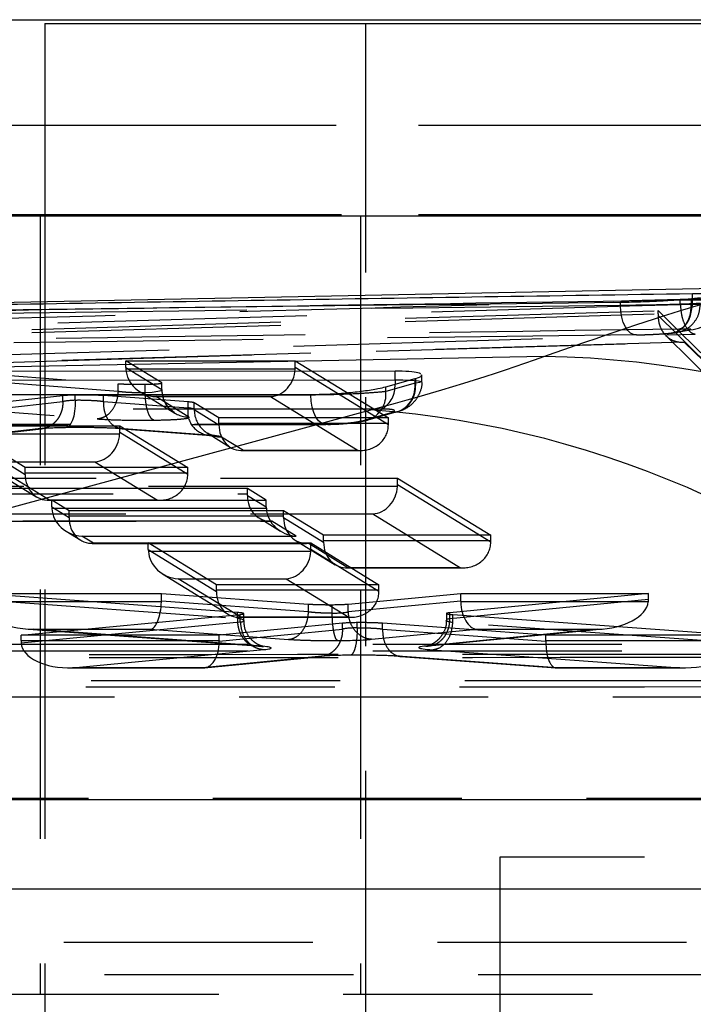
# Model space of a CAD drawing. Extents: x 91 to 777, y 54 to 603.
# Tile 10 of 35: x 270 to 277, y 89 to 99. Entities that reach past the tile are written whole.
import ezdxf

# ---------------------------------------------------------------- set-up
doc = ezdxf.new("R2010")
doc.units = 0
doc.header["$LTSCALE"] = 2
doc.linetypes.add('HIDDEN', pattern=[1.905, 1.27, -0.635])
doc.layers.get('0').update_dxf_attribs({"linetype": 'CONTINUOUS'})

msp = doc.modelspace()

# ---------------------------------------------------------------- linework, layer by layer
at = {"color": 7, "linetype": 'CONTINUOUS'}
for p, q in [((264.253113, 98.826292), (289.639409, 98.826292)), ((270.16042, 98.788793), (270.16042, 96.826292)), ((270.16042, 98.788793), (282.860419, 98.788793)), ((263.607064, 96.826292), (288.99336, 96.826292)), ((277.704396, 96.100329), (258.466013, 95.717755)), ((276.844714, 95.991255), (276.752558, 95.979462)), ((276.765154, 95.971533), (276.765154, 96.034934)), ((275.246278, 95.393163), (267.538232, 95.239882)), ((273.731982, 95.242538), (267.538232, 95.239882)), ((273.636291, 95.083858), (273.93404, 95.167571)), ((273.731982, 95.153916), (273.731982, 95.242538)), ((273.93404, 95.167571), (273.941232, 95.169649)), ((257.043507, 95.146758), (273.731982, 95.153916)), ((256.271995, 94.998584), (272.871123, 95.00575)), ((261.162439, 91.51579), (273.484861, 94.847416))]:
    msp.add_line(p, q, dxfattribs=at)
at = {"color": 7, "linetype": 'HIDDEN'}
for p, q in [((273.428576, 98.788793), (273.428576, 53.588792)), ((266.781581, 97.749471), (292.167878, 97.749471)), ((270.16042, 97.749471), (282.860419, 97.749471)), ((266.833339, 96.83969), (292.219634, 96.83969)), ((270.110419, 96.826292), (270.110419, 88.888792)), ((270.16042, 96.83969), (282.860419, 96.83969)), ((270.16042, 96.826292), (270.16042, 55.551293)), ((273.378575, 96.826292), (273.378575, 88.888792)), ((276.634069, 95.969514), (276.765154, 95.971533)), ((276.639684, 95.920945), (276.639684, 95.977255)), ((276.752558, 95.929033), (276.752558, 95.979468)), ((262.409696, 95.442326), (276.413353, 95.860134)), ((276.029183, 95.912791), (276.029183, 95.943146)), ((276.413353, 95.827348), (276.413353, 95.860134)), ((276.640702, 95.920942), (276.639681, 95.920945)), ((262.409696, 95.40954), (276.413353, 95.827348)), ((276.413353, 95.827348), (276.413318, 95.810034)), ((276.568752, 95.63492), (276.73989, 95.665648)), ((276.526677, 95.629578), (276.568752, 95.63492)), ((276.680606, 95.540485), (262.090914, 95.105193)), ((262.112982, 95.105103), (276.689634, 95.540007)), ((267.840385, 95.349628), (270.90609, 95.115601)), ((270.90609, 95.036256), (267.840385, 95.270283)), ((270.984953, 95.349665), (272.712851, 95.349685)), ((270.984953, 95.280184), (270.984953, 95.349665)), ((271.351211, 95.124594), (270.984953, 95.349665)), ((270.984953, 95.280184), (271.351211, 95.055106)), ((272.712331, 95.263083), (270.985473, 95.263063)), ((272.712851, 95.280212), (272.712851, 95.349685)), ((272.712851, 95.349685), (273.662513, 94.766202)), ((273.662461, 94.696759), (272.712851, 95.280212)), ((273.93404, 95.1195), (273.93404, 95.167571)), ((273.941232, 95.120923), (273.941232, 95.169649)), ((274.005012, 95.136617), (274.005012, 95.204418)), ((270.90609, 95.036256), (270.90609, 95.115601)), ((271.182064, 95.023355), (271.182064, 95.109473)), ((271.351211, 95.055106), (271.351211, 95.124594)), ((271.35246, 95.051938), (271.35246, 95.123083)), ((273.93404, 95.1195), (273.636291, 95.035787)), ((273.636291, 95.035787), (273.636291, 95.083858)), ((273.941232, 95.120923), (273.934062, 95.11885)), ((273.941254, 95.120274), (273.941232, 95.120923)), ((272.871123, 95.00008), (256.271995, 94.992912)), ((267.722163, 94.983547), (270.693758, 94.756703)), ((270.342147, 94.993304), (268.301246, 94.766143)), ((270.342147, 94.933216), (270.342147, 94.993304)), ((270.469749, 94.946566), (270.469749, 94.999666)), ((270.758459, 94.934669), (270.758459, 94.993983)), ((271.619277, 94.93018), (270.758459, 94.993983)), ((270.90609, 95.036105), (270.90609, 95.036256)), ((271.130338, 95.03341), (271.483224, 94.816557)), ((271.182064, 95.023355), (271.182062, 95.023313)), ((271.289715, 94.983588), (272.460419, 94.983601)), ((271.628115, 94.775637), (271.289715, 94.983588)), ((272.460419, 94.983601), (273.354336, 94.43437)), ((272.871123, 95.00008), (272.871123, 95.00575)), ((273.600394, 94.856744), (256.911918, 94.849584)), ((268.301306, 94.70603), (270.34227, 94.933198)), ((270.34227, 94.933198), (270.342147, 94.933216)), ((270.758459, 94.934669), (270.758459, 94.934597)), ((270.758459, 94.934597), (271.619277, 94.870795)), ((271.619277, 94.870795), (271.619277, 94.93018)), ((271.682435, 94.851586), (271.682435, 94.921066)), ((271.934509, 94.766184), (271.682435, 94.921066)), ((271.682435, 94.851586), (271.934457, 94.696735)), ((273.662513, 94.766202), (271.934509, 94.766184)), ((271.934509, 94.713832), (271.934509, 94.766184)), ((273.396037, 94.738613), (273.692621, 94.821998)), ((273.456245, 94.746984), (273.753093, 94.830445)), ((273.662513, 94.713851), (273.662513, 94.766202)), ((273.692621, 94.821998), (273.697477, 94.823402)), ((256.424699, 94.692913), (273.023829, 94.700078)), ((256.44556, 94.69574), (273.044688, 94.702906)), ((270.09215, 94.65374), (268.120724, 94.434313)), ((268.14424, 94.434488), (270.124813, 94.654935)), ((269.264204, 94.686654), (270.922204, 94.686675)), ((269.958386, 94.260097), (269.264204, 94.686654)), ((270.922204, 94.686675), (271.616462, 94.260116)), ((270.922204, 94.6172), (270.922204, 94.686675)), ((270.945981, 94.655395), (271.807249, 94.591559)), ((271.826241, 94.591317), (270.964928, 94.655155)), ((271.934509, 94.713832), (273.662513, 94.713851)), ((273.044688, 94.702906), (273.023829, 94.700078)), ((273.448208, 94.744884), (273.456245, 94.746984)), ((269.264204, 94.617176), (269.958334, 94.190651)), ((270.921685, 94.600071), (269.264724, 94.600053)), ((271.61641, 94.190675), (270.922204, 94.6172)), ((271.814462, 94.61302), (272.05315, 94.466363)), ((272.183532, 94.434357), (271.959342, 94.572107)), ((269.409599, 94.370396), (270.077022, 93.960281)), ((272.168224, 94.433834), (273.373045, 94.433847)), ((273.354336, 94.43437), (272.183532, 94.434357)), ((269.568968, 94.320578), (270.669773, 94.320591)), ((270.207409, 93.928273), (269.568968, 94.320578)), ((271.616462, 94.260116), (269.958386, 94.260097)), ((269.958386, 94.207748), (269.958386, 94.260097)), ((270.669773, 94.320591), (271.308286, 93.928284)), ((271.616462, 94.207765), (271.616462, 94.260116)), ((268.141342, 94.153679), (273.75555, 94.153679)), ((269.958386, 94.207748), (271.616462, 94.207765)), ((273.75555, 94.153679), (274.706935, 93.570196)), ((273.75555, 94.084202), (273.75555, 94.153679)), ((273.75503, 94.067077), (268.141862, 94.067077)), ((274.706883, 93.500751), (273.75555, 94.084202)), ((272.225121, 94.046417), (268.316239, 94.046417)), ((268.316239, 93.994065), (272.225121, 93.994065)), ((272.225069, 93.976972), (272.417515, 93.858945)), ((272.225121, 93.994065), (272.225121, 94.046417)), ((272.417515, 93.928422), (272.225121, 94.046417)), ((270.192103, 93.927749), (271.326994, 93.927762)), ((271.308286, 93.928284), (270.207409, 93.928273)), ((270.229935, 93.928422), (272.417515, 93.928422)), ((270.229935, 93.858945), (270.229935, 93.928422)), ((270.40624, 93.820293), (270.229935, 93.928422)), ((270.229935, 93.858945), (270.406188, 93.750848)), ((272.417515, 93.858945), (272.417515, 93.928422)), ((268.446166, 93.787598), (273.503165, 93.787598)), ((272.418035, 93.841818), (270.230455, 93.841818)), ((270.40624, 93.767942), (270.40624, 93.820293)), ((272.59382, 93.820293), (270.40624, 93.820293)), ((270.40624, 93.767942), (272.59382, 93.767942)), ((272.593768, 93.750848), (273.001559, 93.500751)), ((272.59382, 93.767942), (272.59382, 93.820293)), ((273.001611, 93.570196), (272.59382, 93.820293)), ((273.503165, 93.787598), (274.398703, 93.238368)), ((268.54991, 93.714065), (272.458793, 93.714065)), ((272.474097, 93.714586), (268.565215, 93.714586)), ((272.343915, 93.746486), (272.563157, 93.612025)), ((272.722337, 93.562341), (272.474097, 93.714586)), ((270.375577, 93.612025), (270.525034, 93.520363)), ((270.534757, 93.562341), (272.722337, 93.562341)), ((270.655216, 93.488463), (270.534757, 93.562341)), ((273.001611, 93.517845), (273.001611, 93.570196)), ((274.706935, 93.570196), (273.001611, 93.570196)), ((274.706935, 93.517845), (274.706935, 93.570196)), ((270.639913, 93.487942), (272.827493, 93.487942)), ((272.842796, 93.488463), (270.655216, 93.488463)), ((271.214291, 93.493068), (272.872293, 93.493086)), ((271.214291, 93.423587), (271.214291, 93.493068)), ((271.908447, 93.066516), (271.214291, 93.493068)), ((272.712614, 93.520363), (273.120403, 93.270265)), ((273.250587, 93.238368), (272.842796, 93.488463)), ((272.872293, 93.493086), (273.566527, 93.066535)), ((272.872293, 93.423613), (272.872293, 93.493086)), ((273.001611, 93.517845), (274.706935, 93.517845)), ((271.214291, 93.423587), (271.908395, 92.997068)), ((272.871773, 93.406484), (271.214811, 93.406464)), ((273.566475, 92.997092), (272.872293, 93.423613)), ((271.359682, 93.176809), (272.027081, 92.766699)), ((273.235282, 93.237844), (274.417415, 93.237844)), ((274.398703, 93.238368), (273.250587, 93.238368)), ((271.519055, 93.126991), (272.619862, 93.127004)), ((272.157473, 92.73469), (271.519055, 93.126991)), ((273.566527, 93.066535), (271.908447, 93.066516)), ((271.908447, 93.014165), (271.908447, 93.066516)), ((272.619862, 93.127004), (273.258351, 92.734703)), ((273.566527, 93.014183), (273.566527, 93.066535)), ((269.467845, 92.97754), (271.347604, 92.97756)), ((272.123098, 92.782368), (269.467845, 92.97754)), ((271.347604, 92.97756), (272.848513, 92.868718)), ((271.347604, 92.897831), (271.347604, 92.97756)), ((271.908447, 93.014165), (273.566527, 93.014183)), ((273.254053, 92.868797), (274.39988, 92.977597)), ((276.314982, 92.97762), (274.28901, 92.780191)), ((274.39988, 92.977597), (276.314982, 92.97762)), ((274.39988, 92.897867), (274.39988, 92.977597)), ((276.314982, 92.91825), (276.314982, 92.97762)), ((269.467845, 92.918214), (272.123098, 92.723043)), ((271.347498, 92.890958), (269.469481, 92.890936)), ((272.848513, 92.78899), (271.347604, 92.897831)), ((272.848513, 92.78899), (272.848513, 92.868718)), ((273.089656, 92.776201), (273.089656, 92.862683)), ((274.39988, 92.897867), (273.254053, 92.789066)), ((273.254053, 92.789066), (273.254053, 92.868797)), ((274.28901, 92.720819), (276.314982, 92.91825)), ((276.313355, 92.891018), (274.399984, 92.890996)), ((269.91646, 92.55099), (272.152282, 92.763907)), ((272.123098, 92.723043), (272.123098, 92.782368)), ((272.152282, 92.684212), (272.152282, 92.763907)), ((272.18835, 92.700443), (272.18835, 92.771628)), ((272.848513, 92.788641), (272.848513, 92.78899)), ((273.089656, 92.776201), (273.089656, 92.776165)), ((273.254053, 92.789066), (273.254053, 92.788915)), ((274.254162, 92.77258), (274.254162, 92.704809)), ((274.28901, 92.720819), (274.28901, 92.780191)), ((274.320511, 92.682055), (274.320511, 92.761745)), ((274.320511, 92.761745), (277.219442, 92.551072)), ((272.152375, 92.684203), (269.917315, 92.471356)), ((273.193853, 92.673481), (271.937238, 92.551013)), ((272.123098, 92.723043), (272.123089, 92.723028)), ((272.142166, 92.734168), (273.277061, 92.734179)), ((272.152282, 92.684212), (272.152375, 92.684203)), ((273.258351, 92.734703), (272.157473, 92.73469)), ((273.193853, 92.614206), (273.193853, 92.673481)), ((273.344215, 92.627036), (273.344215, 92.679608)), ((273.602884, 92.61446), (273.602884, 92.673534)), ((275.269196, 92.55105), (273.602884, 92.673534)), ((274.289131, 92.720819), (274.28901, 92.720819)), ((274.32038, 92.68204), (274.320511, 92.682055)), ((277.218321, 92.471438), (274.32038, 92.68204)), ((271.937238, 92.551013), (269.91646, 92.55099)), ((269.91646, 92.498639), (269.91646, 92.55099)), ((269.992655, 92.614158), (272.310475, 92.443791)), ((270.044978, 92.611465), (271.234255, 92.61148)), ((272.3293, 92.44356), (270.044978, 92.611465)), ((271.234255, 92.61148), (272.642793, 92.509336)), ((271.937238, 92.498661), (271.937238, 92.551013)), ((271.937294, 92.491648), (273.19392, 92.614117)), ((273.19392, 92.614117), (273.193853, 92.614206)), ((273.344215, 92.62698), (273.344215, 92.627036)), ((273.491556, 92.509526), (274.565687, 92.611519)), ((273.602884, 92.61446), (273.602884, 92.614208)), ((273.602884, 92.614208), (275.269123, 92.49173)), ((275.792367, 92.611534), (274.045976, 92.441347)), ((274.074841, 92.442146), (275.854544, 92.615577)), ((274.565687, 92.611519), (275.792367, 92.611534)), ((277.219442, 92.551072), (275.269196, 92.55105)), ((275.269196, 92.498698), (275.269196, 92.55105)), ((279.852975, 92.458709), (267.092377, 92.45585)), ((269.91646, 92.498639), (271.937238, 92.498661)), ((275.269196, 92.498698), (277.219442, 92.498721)), ((279.85349, 92.39092), (267.091816, 92.388061)), ((270.442191, 92.219167), (272.390829, 92.404737)), ((274.111813, 92.402576), (276.634646, 92.219236)), ((272.951241, 92.334681), (271.766143, 92.219182)), ((271.786405, 92.219141), (272.980073, 92.335477)), ((273.788608, 92.335076), (275.370187, 92.218823)), ((275.38042, 92.219221), (273.807274, 92.334858)), ((270.410029, 92.218644), (271.776493, 92.218661)), ((271.766143, 92.219182), (270.442191, 92.219167)), ((275.373516, 92.2187), (276.670206, 92.218715)), ((276.634646, 92.219236), (275.38042, 92.219221)), ((266.820874, 92.088553), (280.168315, 92.091545)), ((282.30071, 91.918656), (266.308957, 91.918656)), ((264.25147, 90.875395), (289.637767, 90.875395)), ((264.253113, 90.888793), (289.639409, 90.888793)), ((266.651228, 90.875395), (289.637767, 90.875395)), ((276.272989, 90.288793), (274.800669, 90.288793)), ((274.800669, 90.288793), (274.800669, 62.088792)), ((287.50067, 90.288793), (276.272989, 90.288793)), ((264.199715, 89.965614), (289.58601, 89.965614)), ((266.702985, 89.965614), (289.58601, 89.965614)), ((266.543057, 89.423318), (282.534809, 89.423318)), ((284.737533, 89.088793), (264.341248, 89.088793)), ((287.172509, 88.888792), (261.899132, 88.888792)), ((270.16042, 88.888792), (270.16042, 63.488793))]:
    msp.add_line(p, q, dxfattribs=at)
at = {"color": 8, "linetype": 'CONTINUOUS'}
for p, q in [((264.121117, 97.749471), (270.16042, 97.749471)), ((264.069361, 96.83969), (270.16042, 96.83969)), ((273.731982, 95.153916), (273.730376, 95.110309))]:
    msp.add_line(p, q, dxfattribs=at)
at = {"color": 7, "linetype": 'HIDDEN', "flags": 128}
for points in [[(276.623019, 95.671893), (276.651639, 95.680005), (276.678849, 95.698656), (276.703665, 95.727169), (276.725189, 95.764515), (276.742645, 95.809345), (276.755401, 95.860037), (276.762996, 95.914758), (276.765154, 95.971533)], [(276.639684, 95.920945), (276.123205, 95.905536), (274.057289, 95.843895), (269.925441, 95.720616), (265.52248, 95.589253), (261.119496, 95.45789)], [(276.19376, 95.613372), (276.162697, 95.615854), (276.132423, 95.630654), (276.104194, 95.657156), (276.07918, 95.694262), (276.05842, 95.740433), (276.042774, 95.793753), (276.032892, 95.852011), (276.029183, 95.912791)], [(261.270497, 95.158459), (269.105296, 95.392209), (276.790779, 95.621516)], [(276.492607, 95.605762), (277.252261, 94.856136), (279.645033, 92.489111)], [(273.877682, 95.151725), (273.968201, 95.146264), (274.004878, 95.137338), (273.979677, 95.126617), (273.941811, 95.120435), (273.941783, 95.120431), (273.941783, 95.120431)], [(271.349475, 95.051938), (271.345254, 95.044279), (271.311333, 95.034673), (271.253217, 95.027377), (271.18212, 95.023357), (271.182064, 95.023355), (271.182064, 95.023355)], [(271.482756, 94.816844), (271.482758, 94.816844), (271.482762, 94.816842), (271.482762, 94.81684), (271.482764, 94.81684), (271.48276, 94.816842), (271.417791, 94.872921), (271.370835, 94.952422), (271.352425, 95.051252), (271.352455, 95.051412)], [(273.023829, 94.700078), (273.012189, 94.700948), (272.980211, 94.712577), (272.950209, 94.737264), (272.923544, 94.773888), (272.901429, 94.820783), (272.884866, 94.875825), (272.87461, 94.936508), (272.871123, 95.00008)], [(270.469749, 94.946566), (270.46854, 94.889947), (270.462908, 94.83567), (270.453088, 94.785976), (270.439487, 94.742917), (270.422663, 94.708278), (270.403316, 94.683486), (270.382242, 94.669568), (270.360315, 94.667097)], [(273.396037, 94.738613), (273.446493, 94.744478), (273.448208, 94.744884)]]:
    msp.add_lwpolyline(points, dxfattribs=at)
at = {"color": 7, "linetype": 'HIDDEN'}
for centre, radius, start, end in [((276.72775, 95.956076), 0.290682, 272.3937312, 1.8082783), ((273.446889, 95.095532), 0.283872, 302.7348234, 2.983998), ((271.628266, 95.052702), 0.277065, 179.5028506, 269.9688905), ((273.365873, 95.003846), 0.272297, 289.3834089, 6.736258), ((271.855453, 94.829321), 0.23979, 170.0399536, 263.0026145), ((271.959491, 94.849173), 0.277066, 179.5010971, 269.9691201), ((269.496941, 93.993842), 2.72818, 359.6456897, 0.0046804), ((267.515172, 93.768216), 2.891068, 359.6558028, 359.9945673), ((270.028808, 93.767221), 2.565012, 359.6342714, 0.0160987), ((270.110543, 93.518119), 2.891068, 359.6558028, 359.9945673), ((271.815867, 93.518119), 2.891068, 359.6558028, 359.9945673)]:
    msp.add_arc(centre, radius, start, end, dxfattribs=at)
at = {"color": 7, "linetype": 'CONTINUOUS'}
for centre, radius, start, end in [((275.079781, 85.285874), 10.10866, 6.0936236, 89.0562529), ((272.750048, 84.899284), 9.975233, 5.2566935, 85.775552), ((260.427623, 81.567655), 9.975236, 5.2567123, 85.7755362)]:
    msp.add_arc(centre, radius, start, end, dxfattribs=at)
for centre, major_axis, ratio, start_param, end_param in [((242.286264, 15.380188), (532.095851, 11.465108), 0.150304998, 1.504100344, 1.536010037), ((250.97449, 94.849328), (26.193503, 1.876709), 0.118254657, 5.737926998, 5.889186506)]:
    msp.add_ellipse(centre, major_axis=major_axis, ratio=ratio, start_param=start_param, end_param=end_param, dxfattribs=at)
at = {"color": 7, "linetype": 'HIDDEN'}
for centre, major_axis, ratio, start_param, end_param in [((244.264841, 15.072567), (534.091211, 11.508102), 0.150304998, 1.508049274, 1.539834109), ((-167505.722141, 485.276184), (168105.220022, -1029.18246), 0.060855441, 0.062079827, 0.062382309), ((-167505.722141, 485.226745), (168105.220022, -1029.184311), 0.060855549, 0.062079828, 0.062382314), ((244.417376, 15.072567), (534.209041, 11.506775), 0.14971046, 1.508053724, 1.539838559), ((-167505.723968, 484.927305), (168105.520022, -1029.184297), 0.060855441, 0.062079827, 0.062385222), ((271.263551, 95.280191), (0.000484, 0.280523), 0.993139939, 1.572532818, 1.633607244), ((271.29142, 95.263066), (0.29697, -0.083952), 0.899478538, 3.446116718, 4.955826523), ((272.462124, 95.26308), (0.076811, 0.271748), 0.878502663, 3.446080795, 4.955790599), ((272.434251, 95.280205), (0.000463, 0.280523), 0.993139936, 4.652953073, 4.71405067), ((273.67163, 95.119172), (-0.082267, 0.2885), 0.866465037, 2.903503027, 4.469081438), ((282.9891, 97.738807), (9.054698, 2.621909), 0.030860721, 3.132656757, 3.13482364), ((270.568272, 94.984752), (0.254998, -0.001561), 0.060855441, 1.967858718, 2.661495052), ((270.568272, 94.915275), (0.254997, -0.003317), 0.127661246, 1.969146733, 2.662782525), ((271.430897, 94.921071), (0.252791, -0.001548), 0.060855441, 0.099960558, 0.730328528), ((271.430897, 94.851595), (0.25279, -0.003304), 0.128244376, 0.101327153, 0.731631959), ((270.566568, 94.635797), (0.534998, -0.003275), 0.060855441, 1.966942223, 2.661472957), ((272.185236, 94.713835), (0.076813, 0.271747), 0.878507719, 1.875304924, 3.446089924), ((271.906637, 94.713832), (0, 0.28), 0.099542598, 4.651291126, 4.712388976), ((273.35604, 94.713847), (0.296977, -0.083942), 0.899465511, 4.955789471, 6.526596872), ((273.63464, 94.71385), (0, 0.28), 0.09954672, 4.651313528, 4.712388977), ((270.671479, 94.600069), (0.07681, 0.271748), 0.878502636, 3.44607985, 4.955789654), ((270.643605, 94.617194), (0.000459, 0.280523), 0.99314022, 4.652938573, 4.714036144), ((271.429192, 94.572117), (0.532791, -0.003262), 0.060855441, 0.099960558, 0.730295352), ((270.209114, 94.20775), (0.076817, 0.271746), 0.87851285, 1.875319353, 3.446103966), ((269.930515, 94.207747), (0, 0.28), 0.09953629, 4.651290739, 4.712388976), ((271.30999, 94.207762), (0.296978, -0.083942), 0.899465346, 4.955788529, 6.526595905), ((271.588589, 94.207765), (0, 0.28), 0.099547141, 4.651313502, 4.712388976), ((273.50487, 94.067077), (0.076701, 0.271774), 0.878373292, 3.445679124, 4.955388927), ((273.476946, 94.084202), (0, 0.280523), 0.993158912, 4.651302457, 4.71238898), ((272.475802, 93.994065), (0.076701, 0.271774), 0.878373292, 1.874882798, 3.445679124), ((270.508539, 93.858945), (0, 0.280523), 0.993158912, 1.570796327, 1.631882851), ((272.696119, 93.858945), (0, 0.280523), 0.993158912, 1.570796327, 1.631882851), ((270.536462, 93.841819), (0.297061, -0.083838), 0.899321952, 3.445679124, 4.955388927), ((270.656921, 93.767942), (0.076701, 0.271774), 0.878373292, 1.874882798, 3.445679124), ((272.724042, 93.841819), (0.297061, -0.083838), 0.899321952, 3.445679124, 4.955388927), ((272.844501, 93.767942), (0.076701, 0.271774), 0.878373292, 1.874882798, 3.445679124), ((273.252291, 93.517845), (0.076701, 0.271774), 0.878373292, 1.874882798, 3.445679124), ((274.400407, 93.517845), (0.297061, -0.083838), 0.899321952, 4.955388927, 6.526185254), ((271.492891, 93.423594), (0.000478, 0.280523), 0.993139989, 1.5725128, 1.633587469), ((271.52076, 93.406468), (0.296972, -0.083949), 0.899475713, 3.446107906, 4.95581771), ((272.621567, 93.406481), (0.076812, 0.271747), 0.878504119, 3.446084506, 4.95579431), ((272.593695, 93.423606), (0.000464, 0.280523), 0.993139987, 4.65295821, 4.71405591), ((272.159177, 93.014168), (0.076819, 0.271746), 0.878514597, 1.875324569, 3.446109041), ((271.880578, 93.014165), (0, 0.28), 0.099534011, 4.651290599, 4.712388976), ((273.260056, 93.01418), (0.296977, -0.083943), 0.899466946, 4.955793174, 6.526600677), ((273.538655, 93.014183), (0, 0.28), 0.099545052, 4.65131363, 4.712388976), ((270.046682, 92.890943), (0.578088, -0.021214), 0.482962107, 3.217451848, 4.727161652), ((271.23596, 92.890957), (0.010136, 0.279971), 0.397914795, 3.217090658, 4.726800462), ((270.999836, 92.90808), (0.346981, -0.029066), 0.804115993, 0.042727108, 0.067257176), ((273.033342, 92.878435), (0.259386, -0.001588), 0.060855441, 4.931610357, 5.730455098), ((274.747775, 92.908124), (0.34711, 0.029054), 0.803821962, 3.074411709, 3.098936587), ((274.567393, 92.890996), (-0.01326, 0.279888), 0.597024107, 1.542524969, 3.052234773), ((275.794071, 92.891011), (0.520185, 0.025289), 0.536071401, 4.683057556, 6.19276736), ((275.969834, 92.908139), (0.344319, 0.029498), 0.810201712, 6.116763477, 6.213885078), ((271.934388, 92.773176), (0.253962, -0.001555), 0.060855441, 5.744082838, 7.016718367), ((273.033342, 92.808959), (0.259385, -0.003344), 0.126531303, 4.932868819, 5.731713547), ((274.508695, 92.771026), (0.254534, -0.001558), 0.060855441, 2.612523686, 3.880691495), ((271.934388, 92.7037), (0.253962, -0.003311), 0.127933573, 5.745377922, 7.018067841), ((273.415398, 92.66408), (0.258024, -0.00158), 0.060855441, 1.850668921, 2.603742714), ((274.508695, 92.70155), (0.254533, -0.003315), 0.127782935, 2.61286886, 3.881983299), ((273.415398, 92.594604), (0.258024, -0.003335), 0.126877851, 1.851936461, 2.605009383), ((270.096316, 92.498641), (0.000003, 0.28), 0.642347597, 1.570810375, 1.668399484), ((270.443895, 92.498645), (0.526706, 0.025025), 0.529479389, 3.149707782, 4.684001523), ((271.767846, 92.49866), (-0.013608, 0.279879), 0.603677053, 3.05116948, 4.657998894), ((272.112982, 92.498664), (0.000002, 0.28), 0.627656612, 1.570809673, 1.59586311), ((273.031638, 92.529481), (0.539386, -0.003302), 0.060855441, 4.925640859, 5.733838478), ((275.382125, 92.4987), (0.010274, 0.27997), 0.40248071, 1.61046179, 3.217453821), ((275.036244, 92.498696), (0.000006, 0.28), 0.831969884, 4.687524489, 4.712415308), ((276.636351, 92.498714), (0.582335, -0.021129), 0.479451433, 4.726856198, 6.261152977), ((2697.77566, -1342.205447), (23454.983247, -143.59731), 0.060855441, 1.674400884, 1.675012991), ((271.932683, 92.424222), (0.533962, -0.003269), 0.060855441, 5.744146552, 7.017140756), ((273.413693, 92.315126), (0.538024, -0.003294), 0.060855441, 1.844844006, 2.605532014), ((274.50699, 92.422072), (0.534534, -0.003273), 0.060855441, 2.6112829, 3.880742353), ((2697.77566, -1342.254886), (23454.983247, -143.59916), 0.060856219, 1.674400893, 1.675013), ((2697.773834, -1342.554327), (23455.283247, -143.599147), 0.060855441, 1.674400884, 1.675012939)]:
    msp.add_ellipse(centre, major_axis=major_axis, ratio=ratio, start_param=start_param, end_param=end_param, dxfattribs=at)
at = {"color": 7, "linetype": 'CONTINUOUS'}
for points, knots in [([(275.246278, 95.393163), (275.821601, 95.592091), (276.986951, 95.995031), (277.445307, 96.064283), (277.677376, 96.099346)], [0, 0, 0, 0, 0.493690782, 1, 1, 1, 1]), ([(259.818725, 95.744441), (262.643072, 95.797713), (266.879599, 95.87762), (272.528449, 95.970922), (275.352919, 96.013596), (276.765154, 96.034934)], [0, 0, 0, 0, 0.499998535, 0.749999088, 1, 1, 1, 1]), ([(276.752677, 95.979474), (276.709479, 95.975581), (276.623094, 95.967798), (276.444909, 95.956799), (276.255853, 95.948283), (276.114823, 95.944312), (276.044856, 95.94336), (276.029183, 95.943146)], [0, 0, 0, 0, 0.23383189, 0.467603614, 0.701577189, 0.933152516, 1, 1, 1, 1]), ([(276.765154, 96.034934), (276.81589, 96.035458), (276.917358, 96.036505), (277.011132, 96.03426), (277.049872, 96.029512), (277.028359, 96.024539), (277.018286, 96.02221)], [0, 0, 0, 0, 0.257808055, 0.515603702, 0.773192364, 1, 1, 1, 1]), ([(273.994047, 95.217309), (273.975165, 95.223177), (273.937833, 95.234778), (273.832953, 95.241722), (273.756704, 95.242338), (273.731982, 95.242538)], [0, 0, 0, 0, 0.4088328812, 0.8083296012, 1, 1, 1, 1]), ([(273.941232, 95.169649), (273.968064, 95.178545), (274.006112, 95.191158), (273.999182, 95.201399), (273.997139, 95.204418)], [0, 0, 0, 0, 0.705199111, 1, 1, 1, 1]), ([(272.871123, 95.00575), (272.928138, 95.006644), (273.042124, 95.008432), (273.234506, 95.021629), (273.41337, 95.04108), (273.552458, 95.063017), (273.611323, 95.077651), (273.636291, 95.083858)], [0, 0, 0, 0, 0.211869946, 0.423574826, 0.637466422, 0.846234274, 1, 1, 1, 1])]:
    msp.add_open_spline(points, degree=3, knots=knots, dxfattribs=at)
at = {"color": 8, "linetype": 'CONTINUOUS'}
for points, knots in [([(266.874535, 95.815792), (267.345103, 95.82451), (267.816236, 95.833238), (271.091144, 95.886747), (273.862889, 95.928135), (276.634069, 95.969514)], [0, 0, 0, 0, 0.145138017, 0.145312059, 1, 1, 1, 1]), ([(273.731982, 95.153916), (273.731999, 95.153916), (273.786052, 95.153916), (273.844088, 95.153784), (273.876586, 95.151792), (273.877682, 95.151725)], [0, 0, 0, 0, 0.000310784, 0.966300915, 1, 1, 1, 1])]:
    msp.add_open_spline(points, degree=3, knots=knots, dxfattribs=at)
at = {"color": 7, "linetype": 'HIDDEN'}
for points, knots in [([(268.33852, 95.739362), (269.722025, 95.780232), (272.489036, 95.861971), (275.256134, 95.938827), (276.639684, 95.977255)], [0, 0, 0, 0, 0.499999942, 1, 1, 1, 1]), ([(276.639681, 95.977255), (276.736336, 95.979331), (276.928622, 95.98346), (277.251519, 95.983493), (277.549043, 95.978366), (277.784578, 95.968823), (277.883188, 95.95988), (277.926842, 95.95592)], [0, 0, 0, 0, 0.212420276, 0.422591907, 0.631278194, 0.836768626, 1, 1, 1, 1]), ([(276.765154, 95.971533), (276.765171, 95.971533), (276.818987, 95.971533), (276.915875, 95.97226), (277.012306, 95.971048), (277.047255, 95.968369), (277.033073, 95.966892), (277.018292, 95.965249), (277.018286, 95.965249)], [0, 0, 0, 0, 0.0000818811, 0.2580748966, 0.5161828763, 0.7736073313, 0.9999144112, 1, 1, 1, 1]), ([(276.752677, 95.929028), (276.752665, 95.929027), (276.704238, 95.926543), (276.624897, 95.92412), (276.443945, 95.918777), (276.252586, 95.915116), (276.121008, 95.913493), (276.040933, 95.912791), (276.0292, 95.912791), (276.029183, 95.912791)], [0, 0, 0, 0, 0.000058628, 0.234504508, 0.46785314, 0.703885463, 0.932645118, 0.999902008, 1, 1, 1, 1]), ([(276.526677, 95.629578), (276.55757, 95.634193), (276.61936, 95.643423), (276.695074, 95.712718), (276.746188, 95.811572), (276.750435, 95.889883), (276.752558, 95.929039)], [0, 0, 0, 0, 0.249983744, 0.499996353, 0.749998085, 1, 1, 1, 1]), ([(276.568752, 95.63492), (276.605647, 95.640226), (276.679433, 95.650838), (276.770862, 95.720446), (276.833897, 95.818468), (276.841099, 95.895749), (276.844701, 95.93439)], [0, 0, 0, 0, 0.250016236, 0.500007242, 0.7500016, 1, 1, 1, 1]), ([(277.926361, 95.900659), (277.926352, 95.900661), (277.924991, 95.900842), (277.871781, 95.903788), (277.745262, 95.912477), (277.487194, 95.92004), (277.191514, 95.924456), (276.89179, 95.924874), (276.719829, 95.922181), (276.640702, 95.920942)], [0, 0, 0, 0, 0.000044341, 0.006482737, 0.217481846, 0.409916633, 0.617637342, 0.824058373, 1, 1, 1, 1]), ([(276.640702, 95.920942), (276.643126, 95.887224), (276.647975, 95.819785), (276.67615, 95.729953), (276.716549, 95.661448), (276.757461, 95.628291), (276.782839, 95.623131), (276.790779, 95.621516)], [0, 0, 0, 0, 0.2225691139, 0.4451543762, 0.667685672, 0.8960251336, 1, 1, 1, 1]), ([(276.844701, 95.93439), (276.843065, 95.934252), (276.823356, 95.932589), (276.786424, 95.930737), (276.752558, 95.929039)], [0, 0, 0, 0, 0.0830031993, 1, 1, 1, 1]), ([(276.413318, 95.810034), (276.414207, 95.791388), (276.416186, 95.749895), (276.435483, 95.685312), (276.478545, 95.611672), (276.562034, 95.54744), (276.63592, 95.535738), (276.680033, 95.540424), (276.680606, 95.540485)], [0, 0, 0, 0, 0.080179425, 0.178421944, 0.328363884, 0.595682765, 0.994747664, 1, 1, 1, 1]), ([(276.623019, 95.671893), (273.798225, 95.630011), (268.148198, 95.546241), (262.498381, 95.442303), (259.673252, 95.39033)], [0, 0, 0, 0, 0.499961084, 1, 1, 1, 1]), ([(276.73989, 95.665648), (276.744801, 95.666871), (276.754623, 95.669318), (276.732435, 95.671573), (276.687973, 95.672537), (276.643798, 95.672099), (276.623019, 95.671893)], [0, 0, 0, 0, 0.257159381, 0.514322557, 0.771539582, 1, 1, 1, 1]), ([(276.19376, 95.613372), (276.200914, 95.613473), (276.232936, 95.613925), (276.297632, 95.615704), (276.384632, 95.61945), (276.466805, 95.624326), (276.506709, 95.627826), (276.526677, 95.629578)], [0, 0, 0, 0, 0.066312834, 0.29682366, 0.531691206, 0.765653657, 1, 1, 1, 1]), ([(276.531124, 95.629237), (276.542853, 95.630316), (276.571611, 95.632963), (276.59791, 95.637395), (276.613483, 95.640019)], [0, 0, 0, 0, 0.407856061, 1, 1, 1, 1]), ([(270.90609, 95.115601), (270.927396, 95.114267), (270.970006, 95.111598), (271.054164, 95.109383), (271.127281, 95.108853), (271.168558, 95.10932), (271.182064, 95.109473)], [0, 0, 0, 0, 0.286807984, 0.573594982, 0.860487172, 1, 1, 1, 1]), ([(271.182064, 95.109473), (271.208214, 95.110055), (271.260514, 95.111218), (271.31752, 95.114932), (271.351741, 95.119527), (271.351384, 95.122937), (271.351211, 95.124594)], [0, 0, 0, 0, 0.253432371, 0.506851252, 0.760378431, 1, 1, 1, 1]), ([(273.697477, 94.823402), (273.704696, 94.823656), (273.723544, 94.824317), (273.771026, 94.832966), (273.836154, 94.863564), (273.89895, 94.93115), (273.9389, 95.020036), (273.940469, 95.086861), (273.941254, 95.120274)], [0, 0, 0, 0, 0.052608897, 0.137352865, 0.353022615, 0.568692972, 0.784341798, 1, 1, 1, 1]), ([(273.769269, 94.835657), (273.781269, 94.839477), (273.811404, 94.84907), (273.874922, 94.882297), (273.940578, 94.941484), (273.988295, 95.026385), (274.01108, 95.098276), (274.004509, 95.135397), (274.004258, 95.136817)], [0, 0, 0, 0, 0.126087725, 0.316621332, 0.512741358, 0.740475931, 0.9900767, 1, 1, 1, 1]), ([(273.941783, 95.120431), (273.941774, 95.120428), (273.941612, 95.120385), (273.941428, 95.120328), (273.941254, 95.120274)], [0, 0, 0, 0, 0.057417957, 1, 1, 1, 1]), ([(270.758459, 94.993983), (270.737077, 94.995297), (270.694315, 94.997924), (270.610411, 95.000071), (270.53267, 95.000595), (270.487603, 94.99993), (270.469749, 94.999666)], [0, 0, 0, 0, 0.273495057, 0.546958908, 0.820516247, 1, 1, 1, 1]), ([(270.90609, 95.036105), (270.902724, 95.004659), (270.89599, 94.941767), (270.856904, 94.85809), (270.8014, 94.794437), (270.751195, 94.767782), (270.714936, 94.758613), (270.701882, 94.757436), (270.693758, 94.756703)], [0, 0, 0, 0, 0.2196508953, 0.4393106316, 0.6589646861, 0.8786082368, 0.9244598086, 1, 1, 1, 1]), ([(271.182064, 95.023313), (271.182044, 95.023312), (271.159245, 95.022576), (271.103798, 95.021998), (271.016087, 95.024674), (270.947688, 95.030198), (270.915702, 95.034732), (270.906104, 95.036103), (270.90609, 95.036105)], [0, 0, 0, 0, 0.000197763, 0.234265, 0.562332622, 0.854409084, 0.999802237, 1, 1, 1, 1]), ([(271.271851, 94.743856), (271.268355, 94.744827), (271.263418, 94.746198), (271.248423, 94.755452), (271.227303, 94.781351), (271.203259, 94.845078), (271.186357, 94.928867), (271.183494, 94.99183), (271.182062, 95.023313)], [0, 0, 0, 0, 0.076107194, 0.107506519, 0.330625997, 0.553756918, 0.776874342, 1, 1, 1, 1]), ([(271.351211, 95.055106), (271.351212, 95.055104), (271.351992, 95.054066), (271.350732, 95.053001), (271.349475, 95.051938)], [0, 0, 0, 0, 0.002393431, 1, 1, 1, 1]), ([(273.636291, 95.035787), (273.636281, 95.035785), (273.609661, 95.032236), (273.522627, 95.02395), (273.36127, 95.013112), (273.17555, 95.005376), (273.005942, 95.000906), (272.910194, 95.00008), (272.871141, 95.00008), (272.871123, 95.00008)], [0, 0, 0, 0, 0.000075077, 0.21461018, 0.424708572, 0.645613, 0.846346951, 0.999931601, 1, 1, 1, 1]), ([(270.34227, 94.933198), (270.341752, 94.914509), (270.340717, 94.877131), (270.326597, 94.823306), (270.303862, 94.773887), (270.272513, 94.730866), (270.234051, 94.695894), (270.189962, 94.67065), (270.142006, 94.655122), (270.108769, 94.6542), (270.09215, 94.65374)], [0, 0, 0, 0, 0.124996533, 0.249993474, 0.374997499, 0.49999869, 0.624996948, 0.74999807, 0.874993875, 1, 1, 1, 1]), ([(270.469749, 94.946566), (270.469768, 94.94657), (270.494701, 94.951559), (270.554127, 94.946786), (270.640241, 94.946703), (270.710418, 94.941148), (270.745815, 94.936394), (270.758445, 94.934671), (270.758459, 94.934669)], [0, 0, 0, 0, 0.00020449, 0.273746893, 0.547346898, 0.820926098, 0.999806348, 1, 1, 1, 1]), ([(270.964928, 94.655155), (270.953506, 94.655309), (270.935628, 94.65555), (270.895416, 94.665463), (270.8461, 94.692888), (270.795407, 94.756569), (270.762259, 94.840252), (270.759726, 94.903147), (270.758459, 94.934595)], [0, 0, 0, 0, 0.102645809, 0.160661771, 0.370485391, 0.580326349, 0.790163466, 1, 1, 1, 1]), ([(273.697477, 94.823402), (273.703538, 94.825428), (273.721121, 94.831306), (273.730528, 94.840612), (273.714078, 94.849545), (273.669977, 94.855551), (273.623598, 94.856346), (273.600394, 94.856744)], [0, 0, 0, 0, 0.114925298, 0.333400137, 0.557881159, 0.778801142, 1, 1, 1, 1]), ([(270.693758, 94.756703), (270.715446, 94.75522), (270.779967, 94.750808), (270.924955, 94.745218), (271.108027, 94.742321), (271.22348, 94.743403), (271.271851, 94.743856)], [0, 0, 0, 0, 0.1471675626, 0.4378362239, 0.764471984, 1, 1, 1, 1]), ([(271.271851, 94.743856), (271.324212, 94.744994), (271.431567, 94.747327), (271.552821, 94.754848), (271.62128, 94.764026), (271.633815, 94.771325), (271.628957, 94.774999), (271.628115, 94.775637)], [0, 0, 0, 0, 0.240741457, 0.493587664, 0.746440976, 0.956024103, 1, 1, 1, 1]), ([(270.964928, 94.655155), (270.936553, 94.657008), (270.865062, 94.661676), (270.717076, 94.666714), (270.534088, 94.669279), (270.418239, 94.667824), (270.360315, 94.667097)], [0, 0, 0, 0, 0.1798710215, 0.4531875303, 0.7265976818, 1, 1, 1, 1]), ([(273.044688, 94.702906), (273.063258, 94.70313), (273.106715, 94.703653), (273.185463, 94.708082), (273.270159, 94.71607), (273.346158, 94.726796), (273.379401, 94.734672), (273.396037, 94.738613)], [0, 0, 0, 0, 0.153014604, 0.358089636, 0.575332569, 0.787479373, 1, 1, 1, 1]), ([(273.046443, 94.701062), (273.06497, 94.701143), (273.120202, 94.701385), (273.230301, 94.709303), (273.337376, 94.721997), (273.414027, 94.735724), (273.440101, 94.74305), (273.448091, 94.745294)], [0, 0, 0, 0, 0.137897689, 0.411105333, 0.697797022, 0.907404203, 1, 1, 1, 1]), ([(271.806037, 94.591648), (271.821486, 94.590434), (271.854396, 94.587848), (271.882051, 94.584057), (271.882322, 94.584003), (271.882403, 94.583987)], [0, 0, 0, 0, 0.3826810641, 0.8152127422, 1, 1, 1, 1]), ([(271.883279, 94.583862), (271.880786, 94.58444), (271.875907, 94.58557), (271.851198, 94.593152), (271.828048, 94.605679), (271.814337, 94.613099)], [0, 0, 0, 0, 0.298723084, 0.584649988, 1, 1, 1, 1]), ([(272.848513, 92.868718), (272.865049, 92.867719), (272.903594, 92.865388), (272.980946, 92.863114), (273.047568, 92.862483), (273.08308, 92.862652), (273.089656, 92.862683)], [0, 0, 0, 0, 0.252261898, 0.587978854, 0.923699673, 1, 1, 1, 1]), ([(272.642793, 92.509336), (272.64788, 92.50975), (272.660377, 92.510767), (272.695522, 92.518992), (272.746686, 92.547006), (272.80057, 92.61064), (272.838564, 92.694307), (272.845193, 92.757196), (272.848507, 92.788641)], [0, 0, 0, 0, 0.048929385, 0.120213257, 0.340178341, 0.560129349, 0.780063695, 1, 1, 1, 1]), ([(273.089656, 92.776165), (273.089636, 92.776165), (273.060066, 92.77524), (273.008027, 92.776445), (272.938444, 92.779464), (272.886333, 92.783776), (272.860927, 92.786948), (272.848526, 92.788639), (272.848513, 92.788641)], [0, 0, 0, 0, 0.000233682, 0.347796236, 0.572335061, 0.824075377, 0.999806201, 1, 1, 1, 1]), ([(273.145597, 92.496701), (273.14363, 92.497561), (273.140563, 92.498901), (273.131193, 92.507914), (273.117788, 92.534179), (273.102744, 92.597921), (273.092202, 92.681711), (273.090505, 92.744681), (273.089656, 92.776165)], [0, 0, 0, 0, 0.06845921, 0.106748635, 0.330062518, 0.553379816, 0.776692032, 1, 1, 1, 1]), ([(273.491556, 92.509526), (273.480616, 92.510471), (273.465906, 92.511743), (273.425032, 92.521394), (273.37005, 92.547241), (273.307779, 92.610887), (273.264398, 92.694573), (273.257503, 92.757468), (273.254055, 92.788915)], [0, 0, 0, 0, 0.089654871, 0.120564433, 0.340425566, 0.560283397, 0.780141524, 1, 1, 1, 1]), ([(272.123089, 92.723028), (272.123285, 92.704303), (272.123677, 92.666853), (272.134838, 92.61294), (272.153285, 92.563446), (272.179039, 92.52039), (272.210852, 92.485423), (272.247514, 92.460229), (272.287524, 92.444794), (272.315375, 92.443971), (272.3293, 92.44356)], [0, 0, 0, 0, 0.1249959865, 0.249996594, 0.374990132, 0.4999923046, 0.6250016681, 0.7500009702, 0.8749967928, 1, 1, 1, 1]), ([(272.152375, 92.684203), (272.156728, 92.648409), (272.165433, 92.576823), (272.220833, 92.485775), (272.298667, 92.420665), (272.360109, 92.410047), (272.390829, 92.404737)], [0, 0, 0, 0, 0.250000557, 0.499997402, 0.749999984, 1, 1, 1, 1]), ([(272.384656, 92.436741), (272.380644, 92.437788), (272.372215, 92.439987), (272.338007, 92.452949), (272.284695, 92.485347), (272.228811, 92.547785), (272.19173, 92.62493), (272.192359, 92.679311), (272.192612, 92.701185)], [0, 0, 0, 0, 0.090388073, 0.189845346, 0.367316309, 0.586957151, 0.833861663, 1, 1, 1, 1]), ([(273.602884, 92.673534), (273.58067, 92.674855), (273.536242, 92.677497), (273.44988, 92.679617), (273.384176, 92.679959), (273.349963, 92.679658), (273.344215, 92.679608)], [0, 0, 0, 0, 0.312295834, 0.624576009, 0.936925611, 1, 1, 1, 1]), ([(274.045976, 92.441347), (274.062151, 92.441762), (274.094501, 92.44259), (274.141172, 92.458033), (274.184073, 92.483226), (274.221486, 92.518199), (274.251959, 92.561252), (274.274033, 92.610738), (274.287706, 92.664651), (274.288656, 92.702095), (274.289131, 92.720819)], [0, 0, 0, 0, 0.125005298, 0.249995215, 0.375002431, 0.49999767, 0.625001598, 0.750007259, 0.874998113, 1, 1, 1, 1]), ([(274.250015, 92.703979), (274.251138, 92.692614), (274.255446, 92.648986), (274.229124, 92.581175), (274.184207, 92.515769), (274.135027, 92.474668), (274.092897, 92.452363), (274.065855, 92.442916), (274.052611, 92.439588), (274.048533, 92.438893), (274.05516, 92.440068), (274.069017, 92.441522), (274.076462, 92.442303)], [0, 0, 0, 0, 0.062990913, 0.241832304, 0.384852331, 0.504745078, 0.60153096, 0.671340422, 0.729183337, 0.795694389, 0.890232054, 1, 1, 1, 1]), ([(274.111813, 92.402576), (274.13833, 92.407886), (274.191364, 92.418504), (274.25914, 92.483613), (274.307896, 92.574661), (274.316219, 92.646247), (274.32038, 92.68204)], [0, 0, 0, 0, 0.250007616, 0.500001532, 0.749998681, 1, 1, 1, 1]), ([(273.19392, 92.614117), (273.193465, 92.595395), (273.192556, 92.557952), (273.178947, 92.504048), (273.156929, 92.45456), (273.126519, 92.411512), (273.089168, 92.376546), (273.046314, 92.351352), (272.999718, 92.335917), (272.967399, 92.335093), (272.951241, 92.334681)], [0, 0, 0, 0, 0.12499946, 0.250002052, 0.375000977, 0.500005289, 0.625005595, 0.749997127, 0.875008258, 1, 1, 1, 1]), ([(273.344215, 92.62698), (273.343702, 92.595497), (273.342676, 92.532529), (273.330645, 92.448756), (273.312403, 92.384988), (273.292877, 92.354525), (273.277794, 92.346499), (273.270856, 92.347256), (273.26828, 92.347537)], [0, 0, 0, 0, 0.206713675, 0.413436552, 0.620152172, 0.826877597, 0.935725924, 1, 1, 1, 1]), ([(273.344215, 92.627036), (273.344234, 92.627037), (273.345582, 92.627081), (273.376664, 92.627533), (273.436412, 92.627598), (273.527499, 92.622952), (273.580278, 92.61857), (273.60287, 92.614462), (273.602884, 92.61446)], [0, 0, 0, 0, 0.00023093, 0.016186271, 0.328552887, 0.640987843, 0.999782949, 1, 1, 1, 1]), ([(273.602878, 92.614208), (273.604126, 92.582762), (273.606621, 92.519866), (273.639409, 92.436204), (273.689605, 92.372542), (273.743243, 92.342381), (273.78352, 92.334539), (273.801217, 92.334777), (273.807274, 92.334858)], [0, 0, 0, 0, 0.209792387, 0.419595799, 0.629391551, 0.839193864, 0.944959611, 1, 1, 1, 1]), ([(272.642793, 92.509336), (272.666839, 92.507808), (272.724062, 92.504172), (272.830663, 92.500093), (272.976557, 92.49666), (273.08152, 92.496686), (273.145597, 92.496701)], [0, 0, 0, 0, 0.180474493, 0.429480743, 0.651715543, 1, 1, 1, 1]), ([(272.307992, 92.443972), (272.332277, 92.442047), (272.369843, 92.439069), (272.390971, 92.435299), (272.388134, 92.435936), (272.387743, 92.436024)], [0, 0, 0, 0, 0.611892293, 0.946543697, 1, 1, 1, 1]), ([(273.807274, 92.334858), (273.753267, 92.337995), (273.65278, 92.343832), (273.456698, 92.348215), (273.332347, 92.347768), (273.26828, 92.347537)], [0, 0, 0, 0, 0.360324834, 0.670435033, 1, 1, 1, 1])]:
    msp.add_open_spline(points, degree=3, knots=knots, dxfattribs=at)

doc.saveas('drawing.dxf')
